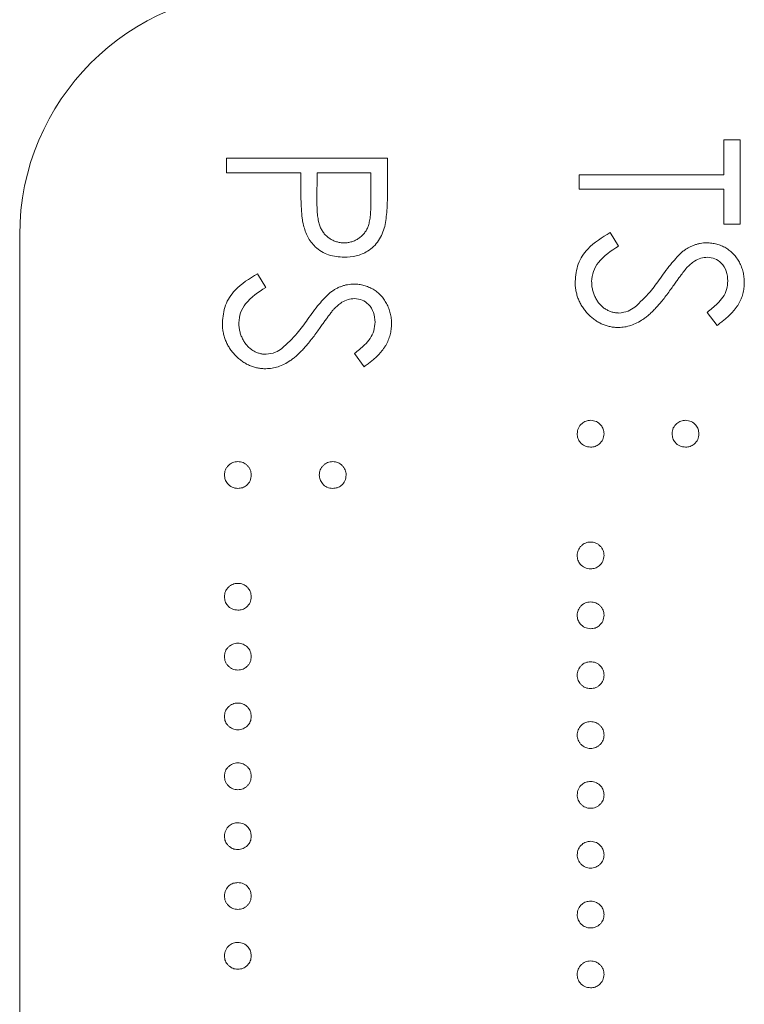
# Model space of a CAD drawing. Header units: millimetres. Extents: x -146 to 986, y -773 to 579.
# Tile 23 of 31: x 23.66 to 29.61, y 268.96 to 277.05. Entities that reach past the tile are written whole.
import ezdxf

# ---------------------------------------------------------------- set-up
doc = ezdxf.new("R2010")
doc.units = ezdxf.units.MM

msp = doc.modelspace()

# ---------------------------------------------------------------- linework, layer by layer
at = {"color": 7, "linetype": 'Continuous', "lineweight": 15}
for p, q in [((29.4445, 275.7776), (29.4445, 276.0659)), ((29.4445, 276.0659), (29.5802, 276.0659)), ((29.5802, 276.0659), (29.5802, 275.3706)), ((25.3573, 275.9133), (26.6802, 275.9133)), ((25.3573, 275.7946), (25.3573, 275.9133)), ((26.6802, 275.9133), (26.6802, 275.6539)), ((25.9679, 275.7946), (25.3573, 275.7946)), ((25.9679, 275.7), (25.9679, 275.7946)), ((26.1036, 275.7946), (26.1007, 275.563)), ((26.5445, 275.7946), (26.1036, 275.7946)), ((26.5445, 275.5526), (26.5445, 275.7946)), ((28.2573, 275.6589), (28.2573, 275.7776)), ((28.2573, 275.7776), (29.4445, 275.7776)), ((29.4445, 275.6589), (28.2573, 275.6589)), ((29.4445, 275.3706), (29.4445, 275.6589)), ((29.5802, 275.3706), (29.4445, 275.3706)), ((23.6573, 275.2829), (23.6573, 219.2829)), ((28.5125, 275.3027), (28.5796, 275.1909)), ((25.6125, 274.9635), (25.6796, 274.8517)), ((29.3902, 274.5395), (29.3089, 274.6468)), ((26.4902, 274.2003), (26.4089, 274.3076))]:
    msp.add_line(p, q, dxfattribs=at)
msp.add_arc((25.6573, 275.2829), 2, 90, 180, dxfattribs=at)
for points, knots in [([(25.9896, 275.3631), (25.9879, 275.3714), (25.984, 275.3896), (25.9797, 275.4195), (25.976, 275.4543), (25.9732, 275.494), (25.9709, 275.5386), (25.969, 275.5879), (25.968, 275.6423), (25.9679, 275.6802), (25.9679, 275.7)], [0, 0, 0, 0, 0.075173, 0.164746, 0.268017, 0.385912, 0.517789, 0.663691, 0.824413, 1, 1, 1, 1]), ([(26.6802, 275.6539), (26.6804, 275.5973), (26.6807, 275.4964), (26.6666, 275.3965), (26.6603, 275.3525)], [0, 0, 0, 0, 0.560264, 1, 1, 1, 1]), ([(26.1007, 275.5629), (26.1006, 275.5516), (26.1006, 275.5298), (26.1021, 275.4983), (26.1039, 275.469), (26.1064, 275.4421), (26.11, 275.4176), (26.1137, 275.3954), (26.1189, 275.3756), (26.126, 275.3525), (26.1381, 275.3268), (26.1556, 275.2988), (26.1779, 275.2751), (26.203, 275.2546), (26.231, 275.2383), (26.2608, 275.2263), (26.2924, 275.2193), (26.3139, 275.2184), (26.3248, 275.2179)], [0, 0, 0, 0, 0.0725384, 0.1400338, 0.2024957, 0.2605751, 0.3132283, 0.3615832, 0.4048784, 0.4441274, 0.5163997, 0.5865067, 0.6550854, 0.7243838, 0.7939735, 0.8616377, 0.9301109, 1, 1, 1, 1]), ([(26.3248, 275.2179), (26.3355, 275.2184), (26.3566, 275.2193), (26.3876, 275.2264), (26.4172, 275.2382), (26.4448, 275.2547), (26.4698, 275.2746), (26.4915, 275.2978), (26.509, 275.3241), (26.5203, 275.3486), (26.5271, 275.3704), (26.532, 275.3893), (26.5358, 275.4107), (26.5389, 275.4345), (26.5416, 275.4605), (26.5434, 275.4891), (26.5445, 275.52), (26.5445, 275.5415), (26.5445, 275.5526)], [0, 0, 0, 0, 0.070044, 0.139238, 0.208197, 0.279173, 0.349987, 0.418354, 0.48761, 0.557411, 0.59533, 0.637964, 0.685913, 0.738185, 0.796103, 0.858517, 0.926658, 1, 1, 1, 1]), ([(26.3254, 275.0992), (26.2817, 275.1023), (26.1946, 275.1086), (26.0885, 275.1749), (26.02, 275.265), (25.9997, 275.3304), (25.9896, 275.3631)], [0, 0, 0, 0, 0.280093, 0.559316, 0.779459, 1, 1, 1, 1]), ([(26.6603, 275.3525), (26.6458, 275.3123), (26.6168, 275.232), (26.5273, 275.1489), (26.4257, 275.105), (26.3588, 275.1011), (26.3254, 275.0992)], [0, 0, 0, 0, 0.279662, 0.559345, 0.779499, 1, 1, 1, 1]), ([(28.2234, 274.9004), (28.2283, 274.9494), (28.2381, 275.0472), (28.3378, 275.198), (28.4462, 275.263), (28.5125, 275.3027)], [0, 0, 0, 0, 0.279878, 0.559668, 1, 1, 1, 1]), ([(28.5796, 275.1909), (28.5191, 275.1516), (28.4349, 275.0968), (28.3678, 274.9847), (28.362, 274.9285), (28.3591, 274.9004)], [0, 0, 0, 0, 0.559303, 0.77977, 1, 1, 1, 1]), ([(29.104, 275.144), (29.1118, 275.1498), (29.1271, 275.1613), (29.151, 275.1765), (29.1755, 275.1894), (29.2007, 275.1995), (29.2261, 275.208), (29.2521, 275.2138), (29.2786, 275.2174), (29.2965, 275.2177), (29.3054, 275.2179)], [0, 0, 0, 0, 0.133507, 0.262559, 0.388264, 0.512667, 0.633722, 0.755394, 0.877553, 1, 1, 1, 1]), ([(29.3054, 275.2179), (29.3194, 275.2174), (29.3471, 275.2164), (29.3876, 275.2082), (29.4262, 275.1952), (29.4626, 275.1769), (29.4958, 275.1534), (29.5263, 275.1261), (29.5519, 275.0937), (29.5743, 275.0581), (29.5918, 275.0192), (29.605, 274.9783), (29.6125, 274.9356), (29.6136, 274.9066), (29.6141, 274.8919)], [0, 0, 0, 0, 0.083785, 0.16578, 0.24628, 0.327461, 0.408797, 0.489715, 0.571376, 0.655523, 0.741019, 0.826547, 0.911989, 1, 1, 1, 1]), ([(28.9241, 274.9272), (28.9545, 274.9703), (29.0089, 275.0473), (29.075, 275.1144), (29.104, 275.144)], [0, 0, 0, 0, 0.560454, 1, 1, 1, 1]), ([(29.311, 275.0992), (29.2925, 275.0976), (29.2556, 275.0945), (29.1947, 275.0659), (29.1608, 275.0324), (29.14, 275.012)], [0, 0, 0, 0, 0.279938, 0.559802, 1, 1, 1, 1]), ([(29.4785, 274.9052), (29.4764, 274.9321), (29.4723, 274.9857), (29.431, 275.0503), (29.3744, 275.0927), (29.3321, 275.097), (29.311, 275.0992)], [0, 0, 0, 0, 0.280307, 0.559961, 0.779948, 1, 1, 1, 1]), ([(29.14, 275.012), (29.1375, 275.0091), (29.1313, 275.0022), (29.1213, 274.9896), (29.1089, 274.973), (29.0935, 274.9528), (29.0757, 274.9286), (29.0557, 274.9005), (29.0328, 274.8687), (29.0168, 274.8461), (29.0083, 274.8342)], [0, 0, 0, 0, 0.052594, 0.124952, 0.218094, 0.333502, 0.468789, 0.624938, 0.801683, 1, 1, 1, 1]), ([(25.3234, 274.5612), (25.3283, 274.6102), (25.3381, 274.708), (25.4378, 274.8588), (25.5462, 274.9238), (25.6125, 274.9635)], [0, 0, 0, 0, 0.279878, 0.559668, 1, 1, 1, 1]), ([(28.7131, 274.6887), (28.7567, 274.7294), (28.8347, 274.8023), (28.8967, 274.889), (28.9241, 274.9272)], [0, 0, 0, 0, 0.55951, 1, 1, 1, 1]), ([(25.6796, 274.8517), (25.6191, 274.8123), (25.5349, 274.7575), (25.4678, 274.6455), (25.462, 274.5893), (25.4591, 274.5612)], [0, 0, 0, 0, 0.559302, 0.77977, 1, 1, 1, 1]), ([(26.204, 274.8048), (26.2118, 274.8106), (26.2271, 274.8221), (26.251, 274.8373), (26.2755, 274.8502), (26.3007, 274.8603), (26.3261, 274.8688), (26.3521, 274.8746), (26.3786, 274.8781), (26.3965, 274.8785), (26.4054, 274.8787)], [0, 0, 0, 0, 0.133507, 0.262559, 0.388264, 0.512667, 0.633722, 0.755394, 0.877553, 1, 1, 1, 1]), ([(26.4054, 274.8787), (26.4194, 274.8782), (26.4471, 274.8772), (26.4876, 274.869), (26.5262, 274.8559), (26.5626, 274.8377), (26.5958, 274.8142), (26.6263, 274.7869), (26.6519, 274.7545), (26.6743, 274.7189), (26.6918, 274.68), (26.705, 274.6391), (26.7125, 274.5964), (26.7136, 274.5674), (26.7141, 274.5527)], [0, 0, 0, 0, 0.083785, 0.16578, 0.24628, 0.327461, 0.408797, 0.489715, 0.571376, 0.655523, 0.741019, 0.826547, 0.911989, 1, 1, 1, 1]), ([(28.5814, 274.5225), (28.5695, 274.5228), (28.5461, 274.5233), (28.5116, 274.5289), (28.4781, 274.5372), (28.446, 274.5497), (28.4147, 274.5649), (28.3851, 274.5843), (28.3564, 274.6067), (28.3295, 274.6324), (28.3048, 274.6605), (28.2828, 274.6903), (28.2645, 274.7217), (28.2496, 274.7546), (28.2379, 274.7889), (28.2294, 274.8247), (28.2242, 274.8621), (28.2237, 274.8875), (28.2234, 274.9004)], [0, 0, 0, 0, 0.0614843, 0.1217745, 0.1809196, 0.2402561, 0.3001144, 0.3611459, 0.4235006, 0.4886694, 0.5539541, 0.6175813, 0.6802384, 0.7421874, 0.8046632, 0.868259, 0.9330203, 0.9999825, 0.9999825, 0.9999825, 0.9999825]), ([(28.3591, 274.9004), (28.3594, 274.8888), (28.36, 274.8658), (28.3662, 274.832), (28.3756, 274.7991), (28.3892, 274.7679), (28.4056, 274.7387), (28.4253, 274.7132), (28.4475, 274.6911), (28.4722, 274.673), (28.4988, 274.6592), (28.5261, 274.6485), (28.5545, 274.6426), (28.5736, 274.6417), (28.5833, 274.6413)], [0.0000265, 0.0000265, 0.0000265, 0.0000265, 0.0912636, 0.1809303, 0.2700882, 0.3601561, 0.4483425, 0.5326658, 0.6138337, 0.6939815, 0.772716, 0.8493352, 0.9239673, 1, 1, 1, 1]), ([(29.0083, 274.8342), (28.9979, 274.8198), (28.9777, 274.792), (28.9473, 274.7525), (28.9175, 274.7166), (28.8887, 274.6843), (28.8609, 274.6552), (28.8338, 274.6297), (28.8077, 274.6076), (28.7742, 274.5837), (28.7331, 274.5593), (28.6827, 274.5383), (28.6322, 274.5251), (28.5982, 274.5234), (28.5814, 274.5225)], [0, 0, 0, 0, 0.096972, 0.187773, 0.272396, 0.351321, 0.424335, 0.491909, 0.554233, 0.611268, 0.716348, 0.81454, 0.908495, 1, 1, 1, 1]), ([(29.3089, 274.6468), (29.3373, 274.6697), (29.3842, 274.7073), (29.4407, 274.7694), (29.473, 274.8343), (29.4766, 274.8815), (29.4785, 274.9052)], [0, 0, 0, 0, 0.340378, 0.560527, 0.780238, 1, 1, 1, 1]), ([(29.6141, 274.8919), (29.6136, 274.8764), (29.6125, 274.8454), (29.6032, 274.7998), (29.5879, 274.7558), (29.5704, 274.7205), (29.553, 274.6929), (29.5371, 274.6718), (29.5188, 274.6504), (29.4981, 274.6286), (29.4747, 274.6067), (29.4488, 274.5844), (29.4206, 274.5616), (29.4005, 274.547), (29.3902, 274.5395)], [0, 0, 0, 0, 0.107233, 0.213252, 0.31883, 0.426794, 0.483646, 0.543604, 0.608308, 0.677127, 0.750686, 0.828713, 0.91219, 1, 1, 1, 1]), ([(26.0241, 274.588), (26.0545, 274.6311), (26.1089, 274.7081), (26.175, 274.7752), (26.204, 274.8048)], [0, 0, 0, 0, 0.560452, 1, 1, 1, 1]), ([(26.411, 274.76), (26.3925, 274.7584), (26.3556, 274.7553), (26.2947, 274.7267), (26.2608, 274.6932), (26.24, 274.6728)], [0, 0, 0, 0, 0.279939, 0.559802, 1, 1, 1, 1]), ([(26.5785, 274.566), (26.5764, 274.5928), (26.5723, 274.6465), (26.531, 274.7111), (26.4744, 274.7535), (26.4321, 274.7578), (26.411, 274.76)], [0, 0, 0, 0, 0.280307, 0.559962, 0.779949, 1, 1, 1, 1]), ([(26.24, 274.6728), (26.2375, 274.6699), (26.2313, 274.663), (26.2213, 274.6504), (26.2089, 274.6338), (26.1935, 274.6136), (26.1757, 274.5894), (26.1557, 274.5613), (26.1328, 274.5295), (26.1168, 274.5069), (26.1083, 274.495)], [0, 0, 0, 0, 0.052594, 0.124952, 0.218094, 0.333502, 0.468789, 0.624938, 0.801683, 1, 1, 1, 1]), ([(28.5833, 274.6413), (28.6096, 274.6445), (28.6568, 274.6503), (28.6959, 274.6769), (28.7131, 274.6887)], [0, 0, 0, 0, 0.55898, 1, 1, 1, 1]), ([(25.8131, 274.3495), (25.8567, 274.3902), (25.9347, 274.4631), (25.9967, 274.5498), (26.0241, 274.588)], [0, 0, 0, 0, 0.55948, 1, 1, 1, 1]), ([(25.6814, 274.1833), (25.6695, 274.1836), (25.6461, 274.1841), (25.6116, 274.1897), (25.5781, 274.198), (25.546, 274.2105), (25.5147, 274.2257), (25.4851, 274.2451), (25.4564, 274.2675), (25.4295, 274.2932), (25.4048, 274.3213), (25.3828, 274.3511), (25.3645, 274.3825), (25.3496, 274.4153), (25.3379, 274.4497), (25.3294, 274.4855), (25.3242, 274.5229), (25.3237, 274.5483), (25.3234, 274.5612)], [0, 0, 0, 0, 0.0614843, 0.1217745, 0.1809196, 0.2402561, 0.3001144, 0.3611459, 0.4235006, 0.4886694, 0.5539541, 0.6175813, 0.6802384, 0.7421874, 0.8046632, 0.868259, 0.9330203, 0.9999814, 0.9999814, 0.9999814, 0.9999814]), ([(25.4591, 274.5612), (25.4594, 274.5496), (25.46, 274.5266), (25.4662, 274.4928), (25.4756, 274.4599), (25.4892, 274.4287), (25.5056, 274.3995), (25.5253, 274.374), (25.5475, 274.3519), (25.5722, 274.3338), (25.5988, 274.32), (25.6261, 274.3093), (25.6545, 274.3034), (25.6736, 274.3025), (25.6833, 274.302)], [0.0000282, 0.0000282, 0.0000282, 0.0000282, 0.0912636, 0.1809303, 0.2700882, 0.3601561, 0.4483425, 0.5326658, 0.6138337, 0.6939815, 0.772716, 0.8493352, 0.9239673, 1, 1, 1, 1]), ([(26.4089, 274.3076), (26.4373, 274.3305), (26.4842, 274.3681), (26.5407, 274.4302), (26.573, 274.495), (26.5766, 274.5423), (26.5785, 274.566)], [0, 0, 0, 0, 0.340377, 0.560527, 0.780238, 1, 1, 1, 1]), ([(26.7141, 274.5527), (26.7136, 274.5372), (26.7125, 274.5061), (26.7032, 274.4605), (26.6879, 274.4166), (26.6704, 274.3813), (26.653, 274.3537), (26.6371, 274.3326), (26.6188, 274.3112), (26.5981, 274.2894), (26.5747, 274.2675), (26.5488, 274.2452), (26.5206, 274.2224), (26.5005, 274.2078), (26.4902, 274.2003)], [0, 0, 0, 0, 0.107233, 0.213252, 0.31883, 0.426794, 0.483646, 0.543604, 0.608308, 0.677127, 0.750686, 0.828713, 0.91219, 1, 1, 1, 1]), ([(26.1083, 274.495), (26.0979, 274.4806), (26.0777, 274.4528), (26.0473, 274.4133), (26.0175, 274.3774), (25.9887, 274.3451), (25.9609, 274.316), (25.9338, 274.2905), (25.9077, 274.2684), (25.8742, 274.2445), (25.8331, 274.2201), (25.7827, 274.1991), (25.7322, 274.1859), (25.6982, 274.1842), (25.6814, 274.1833)], [0, 0, 0, 0, 0.096972, 0.187773, 0.272396, 0.351321, 0.424335, 0.491909, 0.554233, 0.611268, 0.716348, 0.81454, 0.908495, 1, 1, 1, 1]), ([(25.6833, 274.302), (25.7096, 274.3053), (25.7568, 274.3111), (25.7959, 274.3377), (25.8131, 274.3495)], [0, 0, 0, 0, 0.55892, 1, 1, 1, 1]), ([(28.2403, 273.6491), (28.2423, 273.6653), (28.2464, 273.6977), (28.2763, 273.7336), (28.3123, 273.7557), (28.3378, 273.7581), (28.3506, 273.7593)], [0, 0, 0, 0, 0.2795332, 0.5591022, 0.7795359, 1, 1, 1, 1]), ([(28.3506, 273.7593), (28.3668, 273.7574), (28.3994, 273.7535), (28.4354, 273.7236), (28.4575, 273.6874), (28.4597, 273.6619), (28.4608, 273.6491)], [0, 0, 0, 0, 0.279639, 0.55934, 0.779683, 1, 1, 1, 1]), ([(29.0205, 273.6491), (29.0224, 273.6654), (29.0262, 273.6979), (29.0563, 273.7338), (29.0924, 273.7559), (29.118, 273.7582), (29.1308, 273.7593)], [0, 0, 0, 0, 0.279631, 0.559294, 0.779611, 1, 1, 1, 1]), ([(29.1308, 273.7593), (29.147, 273.7573), (29.1794, 273.7533), (29.2153, 273.7233), (29.2374, 273.6873), (29.2398, 273.6618), (29.241, 273.6491)], [0, 0, 0, 0, 0.279622, 0.5594925, 0.7798438, 1, 1, 1, 1]), ([(28.3506, 273.5388), (28.3343, 273.5407), (28.3018, 273.5446), (28.266, 273.5747), (28.2438, 273.6108), (28.2415, 273.6363), (28.2403, 273.6491)], [0, 0, 0, 0, 0.279483, 0.559336, 0.779654, 1, 1, 1, 1]), ([(28.4608, 273.6491), (28.459, 273.6328), (28.4553, 273.6001), (28.4249, 273.5645), (28.389, 273.5419), (28.3634, 273.5398), (28.3506, 273.5388)], [0, 0, 0, 0, 0.279674, 0.55924, 0.779474, 1, 1, 1, 1]), ([(29.1308, 273.5388), (29.1145, 273.5406), (29.0818, 273.5443), (29.0461, 273.5746), (29.0237, 273.6107), (29.0216, 273.6363), (29.0205, 273.6491)], [0, 0, 0, 0, 0.279531, 0.559331, 0.779448, 1, 1, 1, 1]), ([(29.241, 273.6491), (29.2392, 273.6328), (29.2355, 273.6001), (29.2051, 273.5645), (29.1692, 273.5419), (29.1436, 273.5398), (29.1308, 273.5388)], [0, 0, 0, 0, 0.279674, 0.55924, 0.779471, 1, 1, 1, 1]), ([(25.3403, 273.3099), (25.3407, 273.3172), (25.3415, 273.3316), (25.348, 273.3524), (25.3581, 273.3714), (25.3722, 273.3883), (25.3892, 273.4021), (25.4082, 273.4126), (25.4289, 273.4189), (25.4433, 273.4197), (25.4506, 273.4201)], [0.0000806, 0.0000806, 0.0000806, 0.0000806, 0.1277566, 0.2494144, 0.3727965, 0.5001113, 0.6286099, 0.7506434, 0.8737684, 1, 1, 1, 1]), ([(25.4506, 273.4201), (25.4581, 273.4197), (25.4726, 273.4189), (25.4935, 273.4126), (25.5125, 273.4022), (25.5292, 273.3882), (25.5433, 273.3714), (25.5535, 273.3524), (25.5596, 273.3316), (25.5604, 273.3172), (25.5608, 273.3099)], [0, 0, 0, 0, 0.129097, 0.252046, 0.373905, 0.5010378, 0.6281707, 0.7513765, 0.872426, 0.9999193, 0.9999193, 0.9999193, 0.9999193]), ([(26.1205, 273.3099), (26.121, 273.3172), (26.1218, 273.3316), (26.1278, 273.3524), (26.1381, 273.3714), (26.1521, 273.3882), (26.1689, 273.4022), (26.1879, 273.4126), (26.2087, 273.4189), (26.2233, 273.4197), (26.2308, 273.4201)], [0.0000807, 0.0000807, 0.0000807, 0.0000807, 0.127574, 0.2486235, 0.3718293, 0.4989622, 0.626095, 0.747954, 0.870903, 1, 1, 1, 1]), ([(26.2308, 273.4201), (26.2381, 273.4197), (26.2525, 273.4189), (26.2731, 273.4126), (26.2921, 273.4022), (26.3089, 273.3881), (26.3233, 273.3715), (26.3333, 273.3523), (26.3399, 273.3317), (26.3406, 273.3172), (26.341, 273.3099)], [0, 0, 0, 0, 0.126257, 0.2494068, 0.3714648, 0.4988052, 0.6271285, 0.7505355, 0.8722177, 0.9999194, 0.9999194, 0.9999194, 0.9999194]), ([(25.4506, 273.1996), (25.4343, 273.2015), (25.4018, 273.2054), (25.366, 273.2355), (25.3438, 273.2716), (25.3415, 273.2971), (25.3403, 273.3099)], [0, 0, 0, 0, 0.279485, 0.559336, 0.779655, 1, 1, 1, 1]), ([(25.5608, 273.3099), (25.559, 273.2936), (25.5553, 273.2609), (25.5249, 273.2253), (25.489, 273.2027), (25.4634, 273.2006), (25.4506, 273.1996)], [0, 0, 0, 0, 0.2796743, 0.5592417, 0.7794733, 1, 1, 1, 1]), ([(26.2308, 273.1996), (26.2145, 273.2014), (26.1818, 273.2051), (26.1461, 273.2354), (26.1237, 273.2715), (26.1216, 273.2971), (26.1205, 273.3099)], [0, 0, 0, 0, 0.2795285, 0.5593295, 0.7794477, 1, 1, 1, 1]), ([(26.341, 273.3099), (26.3392, 273.2936), (26.3355, 273.2609), (26.3051, 273.2253), (26.2692, 273.2027), (26.2436, 273.2006), (26.2308, 273.1996)], [0, 0, 0, 0, 0.279673, 0.559239, 0.779474, 1, 1, 1, 1]), ([(28.2403, 272.6484), (28.2407, 272.6558), (28.2415, 272.6702), (28.248, 272.6909), (28.2581, 272.7099), (28.2722, 272.7269), (28.2892, 272.7407), (28.3082, 272.7511), (28.3289, 272.7574), (28.3433, 272.7582), (28.3506, 272.7586)], [0, 0, 0, 0, 0.1277566, 0.2494144, 0.3727965, 0.5001113, 0.6286099, 0.7506434, 0.8737684, 1, 1, 1, 1]), ([(28.3506, 272.7586), (28.3581, 272.7582), (28.3726, 272.7575), (28.3935, 272.7511), (28.4125, 272.7408), (28.4292, 272.7268), (28.4433, 272.71), (28.4535, 272.6909), (28.4596, 272.6701), (28.4604, 272.6558), (28.4608, 272.6484)], [0, 0, 0, 0, 0.129097, 0.252046, 0.373905, 0.5010378, 0.6281707, 0.7513765, 0.872426, 1, 1, 1, 1]), ([(28.3506, 272.5382), (28.3343, 272.5401), (28.3018, 272.5439), (28.266, 272.574), (28.2438, 272.6101), (28.2415, 272.6356), (28.2403, 272.6484)], [0, 0, 0, 0, 0.279456, 0.55932, 0.779646, 1, 1, 1, 1]), ([(28.4608, 272.6484), (28.459, 272.6321), (28.4553, 272.5995), (28.4249, 272.5638), (28.3891, 272.5412), (28.3634, 272.5392), (28.3506, 272.5382)], [0, 0, 0, 0, 0.2796821, 0.5592552, 0.7794948, 1, 1, 1, 1]), ([(25.3403, 272.3092), (25.3407, 272.3166), (25.3415, 272.331), (25.348, 272.3517), (25.3581, 272.3707), (25.3722, 272.3877), (25.3892, 272.4015), (25.4082, 272.4119), (25.4289, 272.4182), (25.4433, 272.419), (25.4506, 272.4194)], [0, 0, 0, 0, 0.1277566, 0.2494144, 0.3727965, 0.5001113, 0.6286099, 0.7506434, 0.8737684, 1, 1, 1, 1]), ([(25.4506, 272.4194), (25.4581, 272.419), (25.4726, 272.4182), (25.4935, 272.4119), (25.5125, 272.4016), (25.5292, 272.3876), (25.5433, 272.3707), (25.5535, 272.3517), (25.5596, 272.3309), (25.5604, 272.3166), (25.5608, 272.3092)], [0, 0, 0, 0, 0.129097, 0.252046, 0.373905, 0.5010378, 0.6281707, 0.7513765, 0.872426, 1, 1, 1, 1]), ([(25.4506, 272.199), (25.4343, 272.2009), (25.4018, 272.2047), (25.366, 272.2348), (25.3438, 272.2709), (25.3415, 272.2964), (25.3403, 272.3092)], [0, 0, 0, 0, 0.279458, 0.559319, 0.779647, 1, 1, 1, 1]), ([(25.5608, 272.3092), (25.559, 272.2929), (25.5553, 272.2603), (25.5249, 272.2246), (25.4891, 272.202), (25.4634, 272.2), (25.4506, 272.199)], [0, 0, 0, 0, 0.279682, 0.559257, 0.779495, 1, 1, 1, 1]), ([(28.2403, 272.1565), (28.2407, 272.1639), (28.2415, 272.1783), (28.248, 272.199), (28.2581, 272.2181), (28.2722, 272.235), (28.2892, 272.2488), (28.3082, 272.2593), (28.3289, 272.2655), (28.3433, 272.2664), (28.3506, 272.2668)], [0, 0, 0, 0, 0.1277566, 0.2494144, 0.3727965, 0.5001113, 0.6286099, 0.7506434, 0.8737684, 1, 1, 1, 1]), ([(28.3506, 272.2668), (28.3581, 272.2664), (28.3726, 272.2656), (28.3935, 272.2593), (28.4125, 272.2489), (28.4292, 272.2349), (28.4433, 272.2181), (28.4535, 272.1991), (28.4596, 272.1783), (28.4604, 272.1639), (28.4608, 272.1565)], [0, 0, 0, 0, 0.129097, 0.252046, 0.373905, 0.5010378, 0.6281707, 0.7513765, 0.872426, 1, 1, 1, 1]), ([(28.3506, 272.0463), (28.3343, 272.0482), (28.3018, 272.0521), (28.266, 272.0822), (28.2438, 272.1183), (28.2415, 272.1438), (28.2403, 272.1565)], [0, 0, 0, 0, 0.279456, 0.55932, 0.779646, 1, 1, 1, 1]), ([(28.4608, 272.1565), (28.459, 272.1402), (28.4553, 272.1076), (28.4249, 272.072), (28.3891, 272.0493), (28.3634, 272.0473), (28.3506, 272.0463)], [0, 0, 0, 0, 0.2796821, 0.5592552, 0.7794948, 1, 1, 1, 1]), ([(25.3403, 271.8173), (25.3407, 271.8247), (25.3415, 271.8391), (25.348, 271.8598), (25.3581, 271.8789), (25.3722, 271.8958), (25.3892, 271.9096), (25.4082, 271.9201), (25.4289, 271.9263), (25.4433, 271.9272), (25.4506, 271.9276)], [0, 0, 0, 0, 0.1277566, 0.2494144, 0.3727965, 0.5001113, 0.6286099, 0.7506434, 0.8737684, 1, 1, 1, 1]), ([(25.4506, 271.9276), (25.4581, 271.9272), (25.4726, 271.9264), (25.4935, 271.9201), (25.5125, 271.9097), (25.5292, 271.8957), (25.5433, 271.8789), (25.5535, 271.8599), (25.5596, 271.8391), (25.5604, 271.8247), (25.5608, 271.8173)], [0, 0, 0, 0, 0.129097, 0.252046, 0.373905, 0.5010378, 0.6281707, 0.7513765, 0.872426, 1, 1, 1, 1]), ([(25.4506, 271.7071), (25.4433, 271.7075), (25.429, 271.7084), (25.4081, 271.7142), (25.3893, 271.7251), (25.3722, 271.7388), (25.3582, 271.7558), (25.3479, 271.7747), (25.3416, 271.7955), (25.3408, 271.81), (25.3403, 271.8173)], [0, 0, 0, 0, 0.126178, 0.248821, 0.37154, 0.499984, 0.627244, 0.749226, 0.872298, 1, 1, 1, 1]), ([(25.5608, 271.8173), (25.5604, 271.81), (25.5595, 271.7955), (25.5536, 271.7746), (25.5432, 271.7557), (25.5293, 271.7389), (25.5124, 271.725), (25.4936, 271.7142), (25.4726, 271.7084), (25.458, 271.7075), (25.4506, 271.7071)], [0, 0, 0, 0, 0.127519, 0.249986, 0.371792, 0.49887, 0.625948, 0.748492, 0.870959, 1, 1, 1, 1]), ([(28.2403, 271.6647), (28.2407, 271.6721), (28.2415, 271.6865), (28.248, 271.7072), (28.2581, 271.7262), (28.2722, 271.7432), (28.2892, 271.757), (28.3082, 271.7674), (28.3289, 271.7737), (28.3433, 271.7745), (28.3506, 271.7749)], [0, 0, 0, 0, 0.1277566, 0.2494144, 0.3727965, 0.5001113, 0.6286099, 0.7506434, 0.8737684, 1, 1, 1, 1]), ([(28.3506, 271.7749), (28.3581, 271.7745), (28.3726, 271.7737), (28.3935, 271.7674), (28.4125, 271.7571), (28.4292, 271.7431), (28.4433, 271.7262), (28.4535, 271.7072), (28.4596, 271.6864), (28.4604, 271.6721), (28.4608, 271.6647)], [0, 0, 0, 0, 0.129097, 0.252046, 0.373905, 0.5010378, 0.6281707, 0.7513765, 0.872426, 1, 1, 1, 1]), ([(28.3506, 271.5544), (28.3433, 271.5549), (28.329, 271.5558), (28.3081, 271.5616), (28.2893, 271.5725), (28.2722, 271.5862), (28.2582, 271.6031), (28.2479, 271.622), (28.2416, 271.6428), (28.2408, 271.6573), (28.2403, 271.6647)], [0, 0, 0, 0, 0.126178, 0.248821, 0.37154, 0.499984, 0.627244, 0.749226, 0.872298, 1, 1, 1, 1]), ([(28.4608, 271.6647), (28.4604, 271.6573), (28.4595, 271.6429), (28.4536, 271.622), (28.4432, 271.6031), (28.4293, 271.5863), (28.4124, 271.5724), (28.3936, 271.5616), (28.3726, 271.5557), (28.358, 271.5549), (28.3506, 271.5544)], [0, 0, 0, 0, 0.127519, 0.249986, 0.371792, 0.49887, 0.625948, 0.748492, 0.870959, 1, 1, 1, 1]), ([(25.3403, 271.3255), (25.3407, 271.3329), (25.3415, 271.3473), (25.348, 271.368), (25.3581, 271.387), (25.3722, 271.404), (25.3892, 271.4178), (25.4082, 271.4282), (25.4289, 271.4345), (25.4433, 271.4353), (25.4506, 271.4357)], [0, 0, 0, 0, 0.1277566, 0.2494144, 0.3727965, 0.5001113, 0.6286099, 0.7506434, 0.8737684, 1, 1, 1, 1]), ([(25.4506, 271.4357), (25.4581, 271.4353), (25.4726, 271.4345), (25.4935, 271.4282), (25.5125, 271.4179), (25.5292, 271.4039), (25.5433, 271.387), (25.5535, 271.368), (25.5596, 271.3472), (25.5604, 271.3329), (25.5608, 271.3255)], [0, 0, 0, 0, 0.129097, 0.252046, 0.373905, 0.5010378, 0.6281707, 0.7513765, 0.872426, 1, 1, 1, 1]), ([(25.4506, 271.2152), (25.4433, 271.2157), (25.429, 271.2166), (25.4081, 271.2223), (25.3893, 271.2333), (25.3722, 271.247), (25.3582, 271.2639), (25.3479, 271.2828), (25.3416, 271.3036), (25.3408, 271.3181), (25.3403, 271.3255)], [0, 0, 0, 0, 0.126178, 0.248821, 0.37154, 0.499984, 0.627244, 0.749226, 0.872298, 1, 1, 1, 1]), ([(25.5608, 271.3255), (25.5604, 271.3181), (25.5595, 271.3037), (25.5536, 271.2828), (25.5432, 271.2639), (25.5293, 271.2471), (25.5124, 271.2332), (25.4936, 271.2224), (25.4726, 271.2165), (25.458, 271.2157), (25.4506, 271.2152)], [0, 0, 0, 0, 0.127519, 0.249986, 0.371792, 0.49887, 0.625948, 0.748492, 0.870959, 1, 1, 1, 1]), ([(28.2403, 271.1728), (28.2407, 271.1802), (28.2415, 271.1946), (28.248, 271.2153), (28.2581, 271.2344), (28.2722, 271.2513), (28.2892, 271.2651), (28.3082, 271.2756), (28.3289, 271.2818), (28.3433, 271.2827), (28.3506, 271.2831)], [0, 0, 0, 0, 0.1277566, 0.2494144, 0.3727965, 0.5001113, 0.6286099, 0.7506434, 0.8737684, 1, 1, 1, 1]), ([(28.3506, 271.2831), (28.3581, 271.2827), (28.3726, 271.2819), (28.3935, 271.2756), (28.4125, 271.2652), (28.4292, 271.2512), (28.4433, 271.2344), (28.4535, 271.2154), (28.4596, 271.1946), (28.4604, 271.1802), (28.4608, 271.1728)], [0, 0, 0, 0, 0.129097, 0.252046, 0.373905, 0.5010378, 0.6281707, 0.7513765, 0.872426, 1, 1, 1, 1]), ([(28.3506, 271.0626), (28.3433, 271.063), (28.329, 271.0639), (28.3081, 271.0697), (28.2893, 271.0806), (28.2722, 271.0943), (28.2582, 271.1113), (28.2479, 271.1302), (28.2416, 271.151), (28.2408, 271.1655), (28.2403, 271.1728)], [0, 0, 0, 0, 0.126178, 0.248821, 0.37154, 0.499984, 0.627244, 0.749226, 0.872298, 1, 1, 1, 1]), ([(28.4608, 271.1728), (28.4604, 271.1655), (28.4595, 271.151), (28.4536, 271.1301), (28.4432, 271.1113), (28.4293, 271.0944), (28.4124, 271.0805), (28.3936, 271.0697), (28.3726, 271.0639), (28.358, 271.063), (28.3506, 271.0626)], [0, 0, 0, 0, 0.127519, 0.249986, 0.371792, 0.49887, 0.625948, 0.748492, 0.870959, 1, 1, 1, 1]), ([(25.3403, 270.8336), (25.3407, 270.841), (25.3415, 270.8554), (25.348, 270.8761), (25.3581, 270.8952), (25.3722, 270.9121), (25.3892, 270.9259), (25.4082, 270.9364), (25.4289, 270.9426), (25.4433, 270.9435), (25.4506, 270.9439)], [0, 0, 0, 0, 0.1277566, 0.2494144, 0.3727965, 0.5001113, 0.6286099, 0.7506434, 0.8737684, 1, 1, 1, 1]), ([(25.4506, 270.9439), (25.4581, 270.9435), (25.4726, 270.9427), (25.4935, 270.9363), (25.5125, 270.926), (25.5292, 270.912), (25.5433, 270.8952), (25.5535, 270.8762), (25.5596, 270.8554), (25.5604, 270.841), (25.5608, 270.8336)], [0, 0, 0, 0, 0.129097, 0.252046, 0.373905, 0.5010378, 0.6281707, 0.7513765, 0.872426, 1, 1, 1, 1]), ([(25.4506, 270.7234), (25.4433, 270.7238), (25.429, 270.7247), (25.4081, 270.7305), (25.3893, 270.7414), (25.3722, 270.7551), (25.3582, 270.772), (25.3479, 270.791), (25.3416, 270.8118), (25.3408, 270.8263), (25.3403, 270.8336)], [0, 0, 0, 0, 0.126178, 0.248821, 0.37154, 0.499984, 0.627244, 0.749226, 0.872298, 1, 1, 1, 1]), ([(25.5608, 270.8336), (25.5604, 270.8263), (25.5595, 270.8118), (25.5536, 270.7909), (25.5432, 270.772), (25.5293, 270.7552), (25.5124, 270.7413), (25.4936, 270.7305), (25.4726, 270.7247), (25.458, 270.7238), (25.4506, 270.7234)], [0, 0, 0, 0, 0.127519, 0.249986, 0.371792, 0.49887, 0.625948, 0.748492, 0.870959, 1, 1, 1, 1]), ([(28.2403, 270.681), (28.2423, 270.6972), (28.2463, 270.7296), (28.2763, 270.7655), (28.3123, 270.7877), (28.3378, 270.79), (28.3506, 270.7912)], [0, 0, 0, 0, 0.279663, 0.559193, 0.779596, 1, 1, 1, 1]), ([(28.3506, 270.7912), (28.3668, 270.7893), (28.3994, 270.7854), (28.4354, 270.7555), (28.4575, 270.7193), (28.4597, 270.6938), (28.4608, 270.681)], [0, 0, 0, 0, 0.279565, 0.559229, 0.779542, 1, 1, 1, 1]), ([(28.3506, 270.5707), (28.3433, 270.5712), (28.329, 270.5721), (28.3081, 270.5779), (28.2893, 270.5888), (28.2722, 270.6025), (28.2582, 270.6194), (28.2479, 270.6383), (28.2416, 270.6591), (28.2408, 270.6736), (28.2403, 270.681)], [0, 0, 0, 0, 0.126178, 0.248821, 0.37154, 0.499984, 0.627244, 0.749226, 0.872298, 1, 1, 1, 1]), ([(28.4608, 270.681), (28.4604, 270.6736), (28.4595, 270.6592), (28.4536, 270.6383), (28.4432, 270.6194), (28.4293, 270.6026), (28.4124, 270.5887), (28.3936, 270.5779), (28.3726, 270.572), (28.358, 270.5712), (28.3506, 270.5707)], [0, 0, 0, 0, 0.127519, 0.249986, 0.371792, 0.49887, 0.625948, 0.748492, 0.870959, 1, 1, 1, 1]), ([(25.3403, 270.3418), (25.3423, 270.358), (25.3463, 270.3904), (25.3763, 270.4263), (25.4123, 270.4485), (25.4378, 270.4508), (25.4506, 270.452)], [0, 0, 0, 0, 0.279663, 0.559191, 0.779594, 1, 1, 1, 1]), ([(25.4506, 270.452), (25.4668, 270.4501), (25.4994, 270.4462), (25.5354, 270.4163), (25.5575, 270.3801), (25.5597, 270.3545), (25.5608, 270.3418)], [0, 0, 0, 0, 0.2795631, 0.5592274, 0.7795413, 1, 1, 1, 1]), ([(25.4506, 270.2315), (25.4433, 270.232), (25.429, 270.2329), (25.4081, 270.2386), (25.3893, 270.2496), (25.3722, 270.2633), (25.3582, 270.2802), (25.3479, 270.2991), (25.3416, 270.3199), (25.3408, 270.3344), (25.3403, 270.3418)], [0, 0, 0, 0, 0.126178, 0.248821, 0.37154, 0.499984, 0.627244, 0.749226, 0.872298, 1, 1, 1, 1]), ([(25.5608, 270.3418), (25.5604, 270.3344), (25.5595, 270.32), (25.5536, 270.2991), (25.5432, 270.2802), (25.5293, 270.2634), (25.5124, 270.2495), (25.4936, 270.2387), (25.4726, 270.2328), (25.458, 270.232), (25.4506, 270.2315)], [0, 0, 0, 0, 0.127519, 0.249986, 0.371792, 0.49887, 0.625948, 0.748492, 0.870959, 1, 1, 1, 1]), ([(28.2403, 270.1891), (28.2423, 270.2053), (28.2463, 270.2378), (28.2763, 270.2737), (28.3123, 270.2958), (28.3378, 270.2982), (28.3506, 270.2994)], [0, 0, 0, 0, 0.279663, 0.559193, 0.779596, 1, 1, 1, 1]), ([(28.3506, 270.2994), (28.3668, 270.2974), (28.3994, 270.2936), (28.4354, 270.2636), (28.4575, 270.2275), (28.4597, 270.2019), (28.4608, 270.1891)], [0, 0, 0, 0, 0.279565, 0.559229, 0.779542, 1, 1, 1, 1]), ([(28.3506, 270.0789), (28.3433, 270.0793), (28.329, 270.0802), (28.3081, 270.086), (28.2893, 270.0969), (28.2722, 270.1106), (28.2582, 270.1275), (28.2479, 270.1465), (28.2416, 270.1673), (28.2408, 270.1818), (28.2403, 270.1891)], [0, 0, 0, 0, 0.126178, 0.248821, 0.37154, 0.499984, 0.627244, 0.749226, 0.872298, 1, 1, 1, 1]), ([(28.4608, 270.1891), (28.4604, 270.1818), (28.4595, 270.1673), (28.4536, 270.1464), (28.4432, 270.1275), (28.4293, 270.1107), (28.4124, 270.0968), (28.3936, 270.086), (28.3726, 270.0802), (28.358, 270.0793), (28.3506, 270.0789)], [0, 0, 0, 0, 0.127519, 0.249986, 0.371792, 0.49887, 0.625948, 0.748492, 0.870959, 1, 1, 1, 1]), ([(25.3403, 269.8499), (25.3423, 269.8661), (25.3463, 269.8986), (25.3763, 269.9345), (25.4123, 269.9566), (25.4378, 269.959), (25.4506, 269.9601)], [0, 0, 0, 0, 0.279663, 0.559191, 0.779594, 1, 1, 1, 1]), ([(25.4506, 269.9601), (25.4668, 269.9582), (25.4994, 269.9544), (25.5354, 269.9244), (25.5575, 269.8882), (25.5597, 269.8627), (25.5608, 269.8499)], [0, 0, 0, 0, 0.2795631, 0.5592274, 0.7795413, 1, 1, 1, 1]), ([(25.4506, 269.7397), (25.4433, 269.7401), (25.429, 269.741), (25.4081, 269.7468), (25.3893, 269.7577), (25.3722, 269.7714), (25.3582, 269.7883), (25.3479, 269.8073), (25.3416, 269.8281), (25.3408, 269.8425), (25.3403, 269.8499)], [0, 0, 0, 0, 0.1261777, 0.2488206, 0.37154, 0.4999837, 0.6272442, 0.7492255, 0.872298, 0.9999407, 0.9999407, 0.9999407, 0.9999407]), ([(25.5608, 269.8499), (25.5604, 269.8425), (25.5595, 269.8281), (25.5536, 269.8072), (25.5432, 269.7883), (25.5293, 269.7715), (25.5124, 269.7576), (25.4936, 269.7468), (25.4726, 269.741), (25.458, 269.7401), (25.4506, 269.7397)], [0.0000593, 0.0000593, 0.0000593, 0.0000593, 0.1275189, 0.2499859, 0.3717924, 0.4988704, 0.6259484, 0.7484917, 0.8709588, 1, 1, 1, 1]), ([(28.2403, 269.6973), (28.2423, 269.7135), (28.2463, 269.7459), (28.2763, 269.7818), (28.3123, 269.8039), (28.3378, 269.8063), (28.3506, 269.8075)], [0, 0, 0, 0, 0.279655, 0.559177, 0.779573, 1, 1, 1, 1]), ([(28.3506, 269.8075), (28.3668, 269.8056), (28.3994, 269.8017), (28.4354, 269.7718), (28.4575, 269.7356), (28.4597, 269.71), (28.4608, 269.6973)], [0, 0, 0, 0, 0.279591, 0.559245, 0.77955, 1, 1, 1, 1]), ([(28.3506, 269.587), (28.3433, 269.5875), (28.329, 269.5884), (28.3081, 269.5941), (28.2893, 269.6051), (28.2722, 269.6188), (28.2582, 269.6357), (28.2479, 269.6546), (28.2416, 269.6754), (28.2408, 269.6899), (28.2403, 269.6973)], [0, 0, 0, 0, 0.1261777, 0.2488206, 0.37154, 0.4999837, 0.6272442, 0.7492255, 0.872298, 0.9999219, 0.9999219, 0.9999219, 0.9999219]), ([(28.4608, 269.6973), (28.4604, 269.6899), (28.4595, 269.6755), (28.4536, 269.6546), (28.4432, 269.6357), (28.4293, 269.6189), (28.4124, 269.605), (28.3936, 269.5942), (28.3726, 269.5883), (28.358, 269.5875), (28.3506, 269.587)], [0.000078, 0.000078, 0.000078, 0.000078, 0.1275189, 0.2499859, 0.3717924, 0.4988704, 0.6259484, 0.7484917, 0.8709588, 1, 1, 1, 1]), ([(25.3403, 269.3581), (25.3423, 269.3743), (25.3463, 269.4067), (25.3763, 269.4426), (25.4123, 269.4647), (25.4378, 269.4671), (25.4506, 269.4683)], [0, 0, 0, 0, 0.279655, 0.559175, 0.779571, 1, 1, 1, 1]), ([(25.4506, 269.4683), (25.4668, 269.4664), (25.4994, 269.4625), (25.5354, 269.4326), (25.5575, 269.3964), (25.5597, 269.3708), (25.5608, 269.3581)], [0, 0, 0, 0, 0.279589, 0.559244, 0.779549, 1, 1, 1, 1]), ([(25.4506, 269.2478), (25.4433, 269.2483), (25.429, 269.2492), (25.4081, 269.2549), (25.3893, 269.2659), (25.3722, 269.2796), (25.3582, 269.2965), (25.3479, 269.3154), (25.3416, 269.3362), (25.3408, 269.3507), (25.3403, 269.3581)], [0, 0, 0, 0, 0.1261777, 0.2488206, 0.37154, 0.4999837, 0.6272442, 0.7492255, 0.872298, 0.9999183, 0.9999183, 0.9999183, 0.9999183]), ([(25.5608, 269.3581), (25.5604, 269.3507), (25.5595, 269.3363), (25.5536, 269.3154), (25.5432, 269.2965), (25.5293, 269.2796), (25.5124, 269.2658), (25.4936, 269.2549), (25.4726, 269.2491), (25.458, 269.2483), (25.4506, 269.2478)], [0.0000817, 0.0000817, 0.0000817, 0.0000817, 0.1275189, 0.2499859, 0.3717924, 0.4988704, 0.6259484, 0.7484917, 0.8709588, 1, 1, 1, 1]), ([(28.2403, 269.2054), (28.2407, 269.2128), (28.2415, 269.2272), (28.248, 269.2479), (28.2581, 269.267), (28.2722, 269.2839), (28.2892, 269.2977), (28.3082, 269.3082), (28.3289, 269.3144), (28.3433, 269.3152), (28.3506, 269.3157)], [0.000071, 0.000071, 0.000071, 0.000071, 0.1277566, 0.2494144, 0.3727965, 0.5001113, 0.6286099, 0.7506434, 0.8737684, 1, 1, 1, 1]), ([(28.3506, 269.3157), (28.3581, 269.3153), (28.3726, 269.3145), (28.3935, 269.3081), (28.4125, 269.2978), (28.4292, 269.2838), (28.4433, 269.267), (28.4535, 269.248), (28.4596, 269.2272), (28.4604, 269.2128), (28.4608, 269.2054)], [0, 0, 0, 0, 0.129097, 0.252046, 0.373905, 0.5010378, 0.6281707, 0.7513765, 0.872426, 0.9999291, 0.9999291, 0.9999291, 0.9999291]), ([(28.3506, 269.0952), (28.3343, 269.0971), (28.3018, 269.101), (28.266, 269.1311), (28.2438, 269.1671), (28.2415, 269.1927), (28.2403, 269.2054)], [0, 0, 0, 0, 0.279483, 0.559336, 0.779654, 1, 1, 1, 1]), ([(28.4608, 269.2054), (28.459, 269.1891), (28.4553, 269.1565), (28.4249, 269.1209), (28.389, 269.0982), (28.3634, 269.0962), (28.3506, 269.0952)], [0, 0, 0, 0, 0.279674, 0.55924, 0.779474, 1, 1, 1, 1])]:
    msp.add_open_spline(points, degree=3, knots=knots, dxfattribs=at)

doc.saveas('drawing.dxf')
